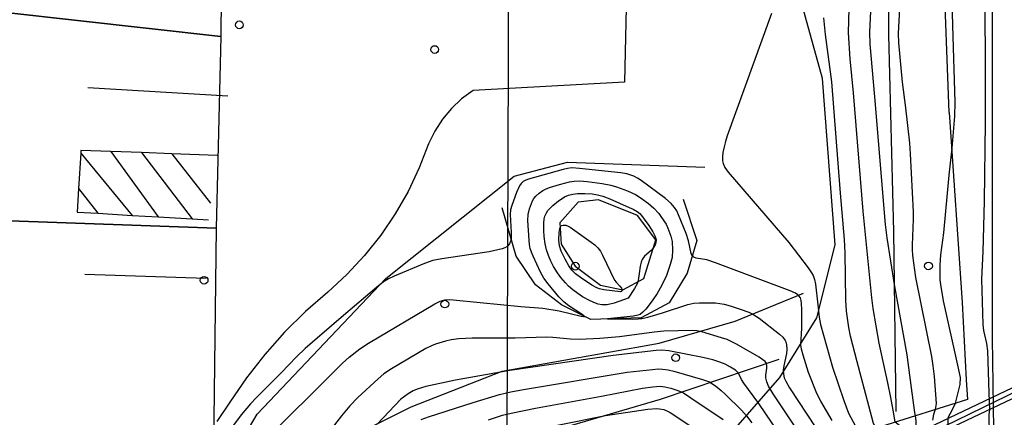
# Model space of a CAD drawing. Extents: x 0 to 85000, y -1 to 75000.
# Tile 59 of 147: x 39184 to 39312, y 61996 to 62048. Entities that reach past the tile are written whole.
import ezdxf

# ---------------------------------------------------------------- set-up
doc = ezdxf.new("R2010")
doc.units = 0
doc.header["$MEASUREMENT"] = 0
doc.header["$PDMODE"] = 33
doc.header["$PDSIZE"] = -3
for name, color, linetype in [('BOS3D_PAVEMENT_MARKINGS_LI', 15, 'CONTINUOUS'), ('CONTOUR_CLIP', 120, 'CONTINUOUS'), ('DTM_INFOTECHBREAKS_CLIP', 4, 'CONTINUOUS'), ('DTM_POINT', 158, 'CONTINUOUS'), ('FENCE_CLIP', 96, 'CONTINUOUS'), ('PARCELS_FULL_17_CLIP', 7, 'CONTINUOUS'), ('PARKING_CLIP', 78, 'CONTINUOUS'), ('RAIL_CLIP', 171, 'CONTINUOUS'), ('SIDEWALK_CLIP', 78, 'CONTINUOUS'), ('SPOT_ELEV', 82, 'CONTINUOUS')]:
    doc.layers.add(name, color=color, linetype=linetype)

msp = doc.modelspace()

# ---------------------------------------------------------------- linework, layer by layer
at = {"layer": 'BOS3D_PAVEMENT_MARKINGS_LI'}
for p, q in [((39211.11, 62037.9), (39192.87, 62038.99)), ((39191.96, 62030.52), (39191.68, 62025.92)), ((39191.96, 62030.52), (39198.64, 62022.42)), ((39195.87, 62030.72), (39202.05, 62022.21)), ((39199.85, 62030.57), (39195.87, 62030.72)), ((39199.85, 62030.57), (39206.48, 62021.95)), ((39203.82, 62030.41), (39199.85, 62030.57)), ((39203.82, 62030.41), (39208.85, 62024)), ((39209.73, 62030.18), (39203.82, 62030.41)), ((39191.68, 62025.92), (39194.2, 62022.69)), ((39194.2, 62022.69), (39198.64, 62022.42)), ((39198.64, 62022.42), (39202.05, 62022.21)), ((39202.05, 62022.21), (39206.48, 62021.95)), ((39206.48, 62021.95), (39208.6, 62021.82)), ((39208.27, 62014.2), (39192.51, 62014.74))]:
    msp.add_line(p, q, dxfattribs=at)
for points in [[(39195.87, 62030.72), (39191.98, 62030.87), (39191.96, 62030.52)], [(39191.68, 62025.92), (39191.5, 62022.85), (39194.2, 62022.69)]]:
    msp.add_lwpolyline(points, dxfattribs=at)
at = {"layer": 'CONTOUR_CLIP'}
for points, elevation in [([(39310.16, 61999.36), (39309.96, 62004.82), (39309.84, 62005.77), (39309.47, 62007.45), (39309.36, 62008.22), (39309.2, 62014.12), (39309.35, 62017.73), (39309.55, 62024.28), (39309.67, 62034.51), (39309.68, 62043.37), (39309.57, 62052.75), (39309.58, 62055.32), (39309.76, 62063.44), (39310.01, 62072.06), (39310.36, 62081.5), (39310.42, 62082.33), (39310.49, 62082.55), (39310.59, 62082.45), (39310.77, 62082.04), (39311.49, 62079.98), (39313.88, 62071.92)], 8), ([(39305.27, 61997), (39305.77, 61997.99), (39306.39, 62000.44), (39306.42, 62001.33), (39306.06, 62002.94), (39304.22, 62011.3), (39303.87, 62013.44), (39303.79, 62014.03), (39303.77, 62014.61), (39303.79, 62015.95), (39303.87, 62017.29), (39304.23, 62020.13), (39304.96, 62027.65), (39305.34, 62031.15), (39305.67, 62035.33), (39305.72, 62037.12), (39305.41, 62047.09), (39304.65, 62076.15)], 9), ([(39298.67, 62052.63), (39298.3, 62046.06), (39298.36, 62044.87), (39298.82, 62039.74), (39299.27, 62036.38), (39299.76, 62031.81), (39299.88, 62030.42), (39300.27, 62022.89), (39300.26, 62021.93), (39300.11, 62018.53), (39300.12, 62017.98), (39300.18, 62017.21), (39300.57, 62014.33), (39302.62, 62004.06), (39302.83, 62002.84), (39302.97, 62001.45), (39303.27, 61997.96), (39303.14, 61997.16), (39302.88, 61996.52), (39302.77, 61995.79)], 10), ([(39281.81, 62048.68), (39276.06, 62032.77), (39275.83, 62032.03), (39275.65, 62031.31), (39275.5, 62030.59), (39275.44, 62030.04), (39275.46, 62029.49), (39275.55, 62029.14), (39275.77, 62028.65), (39276.19, 62028.03), (39284.09, 62018.9), (39286.6, 62015.58), (39287.05, 62014.93), (39287.24, 62014.59), (39287.43, 62014.06), (39287.54, 62013.49), (39287.87, 62010.79), (39288.01, 62009.17), (39288.2, 62008.22), (39289.77, 62002.67), (39291.23, 61998.33), (39291.85, 61996.71), (39293.37, 61993.9)], 14), ([(39299.4, 61994.17), (39299.39, 61994.49), (39299.22, 61994.61), (39296.01, 61994.88), (39295.99, 61994.88), (39295.43, 61994.7), (39295.1, 61995.36), (39294.5, 61997.63), (39292.97, 62003.38), (39292.12, 62006.71), (39291.89, 62007.85), (39291.59, 62009.98), (39291.51, 62011.37), (39291.42, 62017.54), (39291.33, 62019.26), (39290.82, 62025.3), (39289.67, 62039.8), (39288.87, 62045.93), (39288.63, 62048.1)], 13), ([(39299.61, 61994.27), (39299.59, 61994.74), (39299.53, 61994.78), (39298.73, 61994.89), (39297.9, 61995.51), (39297.73, 61996.59), (39297.35, 61998.72), (39296.98, 62000.66), (39295.82, 62005.8), (39295.07, 62010.32), (39294.87, 62011.69), (39293.74, 62022.98), (39292.49, 62038.33), (39292.05, 62042.79), (39291.83, 62046.17), (39291.95, 62049.33)], 12), ([(39294.7, 62048.95), (39294.58, 62046.23), (39294.62, 62044.67), (39295.22, 62037.85), (39296.62, 62021.23), (39296.83, 62019.49), (39297.8, 62013.44), (39299.42, 62004.26), (39299.98, 62000), (39300.45, 61996.77), (39300.52, 61996.34), (39300.6, 61995.71), (39300.6, 61995.08), (39300.59, 61994.74)], 11), ([(39289.73, 61995.76), (39288.25, 61998.24), (39287.72, 61999.27), (39286.62, 62001.97), (39285.93, 62004.25), (39285.74, 62005.02), (39285.65, 62005.6), (39285.76, 62007.74), (39285.76, 62010.16), (39285.74, 62010.95), (39285.69, 62011.33), (39285.58, 62011.68), (39285.39, 62011.97), (39285.27, 62012.09), (39284.96, 62012.29), (39284.24, 62012.6), (39274.54, 62016.26), (39273.4, 62016.63), (39272.01, 62016.86), (39271.73, 62016.97), (39271.62, 62017.05), (39271.52, 62017.16), (39271.38, 62017.46), (39271.04, 62019.12), (39270.73, 62020.07), (39269.75, 62022.48), (39269.49, 62023.01), (39269.21, 62023.46), (39268.77, 62023.96), (39268.03, 62024.59), (39264.89, 62026.94), (39264.41, 62027.26), (39263.9, 62027.52), (39263.01, 62027.82), (39262.23, 62027.96), (39256.86, 62028.53), (39255.87, 62028.58), (39255.3, 62028.52), (39254.73, 62028.39), (39250.22, 62027.14), (39249.86, 62027), (39249.54, 62026.81), (39249.27, 62026.57), (39249.06, 62026.27), (39248.65, 62025.38), (39248.03, 62023.7), (39247.89, 62023.13), (39247.85, 62022.54), (39247.98, 62020.17), (39247.95, 62019.39), (39247.87, 62019.04), (39247.73, 62018.73), (39247.54, 62018.47), (39247.42, 62018.35), (39247.12, 62018.18), (39246.78, 62018.06), (39245.11, 62017.69), (39238.92, 62016.78), (39237.77, 62016.56), (39236.68, 62016.16), (39232.72, 62014.5), (39232.02, 62014.17), (39231.35, 62013.77), (39230.43, 62013.05), (39226.15, 62009.38), (39221.16, 62005.09), (39220.02, 62004.03), (39218.03, 62001.93), (39214.82, 61998.74), (39214.04, 61997.9), (39212.85, 61996.46), (39210.15, 61992.89)], 15), ([(39217.82, 61995.05), (39223.2, 62000.4), (39226.03, 62003.18), (39226.9, 62003.98), (39228.26, 62005.04), (39229.41, 62005.78), (39238.05, 62010.92), (39238.71, 62011.26), (39239.02, 62011.36), (39239.35, 62011.44), (39239.88, 62011.47), (39240.42, 62011.45), (39243.92, 62011.07), (39249.22, 62010.57), (39252.06, 62010.34), (39254.22, 62010), (39257.08, 62009.3), (39257.35, 62009.25), (39257.48, 62009.26), (39257.4, 62009.36), (39257.19, 62009.52), (39255.44, 62010.67), (39254.84, 62011.13), (39254.16, 62011.83), (39252.78, 62013.52), (39252.23, 62014.27), (39251.79, 62015.03), (39250.81, 62017.1), (39250.6, 62017.63), (39250.45, 62018.11), (39250.35, 62018.62), (39250.28, 62019.21), (39250.13, 62021.76), (39250.16, 62022.54), (39250.34, 62023.26), (39250.75, 62024.31), (39250.93, 62024.63), (39251.16, 62024.93), (39251.59, 62025.31), (39252.07, 62025.64), (39252.41, 62025.83), (39252.95, 62026.04), (39254.25, 62026.42), (39255.57, 62026.77), (39256.14, 62026.86), (39256.89, 62026.9), (39257.85, 62026.84), (39259.79, 62026.54), (39260.94, 62026.34), (39261.68, 62026.14), (39263.09, 62025.61), (39264.13, 62025.15), (39264.76, 62024.75), (39265.81, 62023.95), (39266.52, 62023.34), (39267.15, 62022.64), (39267.92, 62021.59), (39268.12, 62021.27), (39268.36, 62020.77), (39268.75, 62019.73), (39268.92, 62019.01), (39268.96, 62017.88), (39268.89, 62016.95), (39268.66, 62016.02), (39268.15, 62014.58), (39267.51, 62013.24), (39266.97, 62012.26), (39266.3, 62011.31), (39265.48, 62010.24), (39265.1, 62009.82), (39264.72, 62009.54), (39264.45, 62009.43), (39263.88, 62009.31), (39260.51, 62008.95), (39263.69, 62008.92), (39264.49, 62008.95), (39264.95, 62009.01), (39265.73, 62009.19), (39267.65, 62009.75), (39270.95, 62010.82), (39271.71, 62010.98), (39272.45, 62011.03), (39274.53, 62011.03), (39275.11, 62010.97), (39275.69, 62010.86), (39276.46, 62010.67), (39277.77, 62010.23), (39278.89, 62009.83), (39279.42, 62009.58), (39280.22, 62009.03), (39282.85, 62006.95), (39283.28, 62006.56), (39283.61, 62006.13), (39283.69, 62005.96), (39283.77, 62005.6), (39283.81, 62005.03), (39283.76, 62004.44), (39283.45, 62002.87), (39283.36, 62002.28), (39283.37, 62001.75), (39283.48, 62001.3), (39283.69, 62000.84), (39284.18, 62000.01), (39287.59, 61994.8)], 16), ([(39285.58, 61993.89), (39282.04, 61999.21), (39281.44, 62000.22), (39281.21, 62000.75), (39281.08, 62001.3), (39281.08, 62001.65), (39281.21, 62002.53), (39281.23, 62002.86), (39281.18, 62003.15), (39281, 62003.42), (39280.72, 62003.65), (39280.24, 62003.96), (39277.29, 62005.66), (39276.59, 62006.03), (39276.06, 62006.26), (39275.33, 62006.51), (39272.77, 62007.29), (39272.11, 62007.4), (39271.56, 62007.43), (39267.8, 62007.37), (39266.56, 62007.24), (39262.06, 62006.62), (39259.51, 62006.41), (39256.84, 62006.28), (39255.7, 62006.3), (39253.39, 62006.53), (39252.6, 62006.57), (39248.46, 62006.47), (39242.89, 62006.46), (39241.14, 62006.35), (39240.17, 62006.24), (39239.42, 62006.08), (39238.12, 62005.68), (39237.58, 62005.47), (39236.88, 62005.1), (39232.41, 62002.45), (39231.41, 62001.8), (39230.65, 62001.17), (39228.03, 61998.75), (39226.98, 61997.66), (39225.89, 61996.37), (39222.22, 61991.63)], 17), ([(39283.57, 61992.99), (39280.2, 61997.97), (39278.21, 62000.59), (39277.91, 62001.07), (39277.52, 62001.89), (39277.14, 62002.27), (39276.51, 62002.69), (39275.82, 62003.05), (39275.11, 62003.34), (39274.2, 62003.63), (39272.9, 62003.93), (39268.46, 62004.8), (39267.58, 62004.87), (39266.84, 62004.84), (39261.25, 62004.2), (39247.8, 62002.23), (39240.71, 62000.99), (39236.87, 62000.15), (39235.74, 61999.83), (39235.21, 61999.59), (39234.55, 61999.2), (39234.07, 61998.88), (39233.62, 61998.51), (39230.53, 61995.26)], 18), ([(39236.26, 61995.88), (39237.19, 61996.2), (39243, 61998.09), (39246.43, 61999.12), (39247.9, 61999.47), (39249.58, 61999.79), (39263.07, 62002.04), (39266.33, 62002.39), (39267.09, 62002.44), (39267.65, 62002.42), (39268.39, 62002.32), (39269.13, 62002.16), (39272.84, 62001.07), (39273.75, 62000.75), (39274.08, 62000.57), (39274.55, 62000.25), (39275.29, 61999.65), (39275.86, 61999.13), (39277.92, 61997.08), (39278.57, 61996.37), (39279.25, 61995.43)], 19), ([(39315.34, 62001.87), (39315.03, 61998.65), (39314.67, 61996), (39314.36, 61994.49), (39313.07, 61988.98), (39312.63, 61987.3), (39312.34, 61986.45), (39311.84, 61985.36), (39311.23, 61984.17), (39311.08, 61983.94), (39310.96, 61983.85), (39310.88, 61983.97), (39310.82, 61984.23), (39310.73, 61985.31), (39310.24, 61993.85), (39310.14, 61995.65), (39310.14, 61996.53), (39310.2, 61996.84), (39310.24, 61997.13), (39310.16, 61999.36)], 8), ([(39245.02, 61995.85), (39246.82, 61996.42), (39247.94, 61996.68), (39251.13, 61997.33), (39259.71, 61998.92), (39265.04, 61999.94), (39266.38, 62000.14), (39267.33, 62000.19), (39267.97, 62000.12), (39268.72, 61999.93), (39269.65, 61999.64), (39270.36, 61999.33), (39271.34, 61998.71), (39275.54, 61995.86)], 20), ([(39248.19, 61993.97), (39260.23, 61996.41), (39265.75, 61997.2), (39266.9, 61997.3), (39267.27, 61997.28), (39267.8, 61997.16), (39268.13, 61997.04), (39268.66, 61996.77), (39274, 61993.25)], 21), ([(39302.64, 61910.57), (39302.87, 61912.65), (39302.95, 61916.28), (39304.11, 61967.24), (39304.35, 61979.55), (39304.66, 61991.15), (39304.82, 61996.02), (39304.87, 61996.21), (39305.27, 61997)], 9)]:
    msp.add_lwpolyline(points, dxfattribs=dict(at, elevation=elevation))
for points, elevation in [([(39263.19, 62011.64), (39261.38, 62011.02), (39260.47, 62010.8), (39260.11, 62010.77), (39259.77, 62010.8), (39259.26, 62010.89), (39258.92, 62010.99), (39258.24, 62011.29), (39257.26, 62011.82), (39256.62, 62012.24), (39255.99, 62012.72), (39255.4, 62013.23), (39255.01, 62013.63), (39254.41, 62014.33), (39253.97, 62014.94), (39253.46, 62015.78), (39253.1, 62016.48), (39252.81, 62017.21), (39252.57, 62017.95), (39252.4, 62018.71), (39252.26, 62019.68), (39252.2, 62020.45), (39252.2, 62021.42), (39252.26, 62021.98), (39252.35, 62022.3), (39252.55, 62022.76), (39252.73, 62023.05), (39252.97, 62023.33), (39253.38, 62023.71), (39254.12, 62024.3), (39254.58, 62024.63), (39254.9, 62024.82), (39255.43, 62025.03), (39256, 62025.17), (39256.57, 62025.25), (39257.54, 62025.26), (39258.5, 62025.2), (39259.2, 62025.09), (39259.87, 62024.91), (39260.78, 62024.55), (39263.3, 62023.46), (39263.83, 62023.21), (39264.34, 62022.92), (39264.69, 62022.64), (39264.92, 62022.39), (39265.28, 62021.93), (39265.85, 62021.1), (39266.39, 62020.26), (39266.67, 62019.75), (39266.8, 62019.41), (39266.83, 62019.23), (39266.8, 62018.89), (39266.68, 62018.57), (39266.41, 62018.11), (39266.17, 62017.83), (39265.32, 62017.09), (39265.09, 62016.81), (39265, 62016.66), (39264.88, 62016.32), (39264.75, 62015.79), (39264.6, 62014.86), (39264.5, 62013.93), (39264.41, 62013.6), (39264.02, 62012.89)], 17), ([(39262.19, 62012.46), (39260.01, 62012.73), (39259.44, 62012.86), (39259.11, 62012.98), (39258.45, 62013.34), (39256.98, 62014.34), (39256.35, 62014.81), (39255.85, 62015.28), (39255.45, 62015.85), (39254.99, 62016.71), (39254.48, 62017.77), (39254.25, 62018.47), (39254.18, 62019.2), (39254.21, 62020.17), (39254.29, 62020.71), (39254.4, 62020.99), (39254.48, 62021.08), (39254.73, 62021.16), (39255.05, 62021.14), (39255.38, 62021.03), (39255.65, 62020.89), (39258.38, 62018.95), (39258.83, 62018.6), (39259.23, 62018.2), (39259.56, 62017.74), (39259.84, 62017.23), (39261.4, 62014), (39261.6, 62013.71), (39262.11, 62013.2), (39262.32, 62012.94), (39262.4, 62012.7), (39262.37, 62012.6), (39262.31, 62012.52)], 18)]:
    msp.add_lwpolyline(points, close=True, dxfattribs=dict(at, elevation=elevation))
at = {"layer": 'DTM_INFOTECHBREAKS_CLIP'}
for points in [[(39304.92, 62035.79, 9.21), (39303.47, 62075.02, 9.22), (39303.24, 62108.29, 9.02), (39301.65, 62148.97, 9.13), (39300.61, 62187.44, 9.87), (39301.28, 62216.95, 8.89), (39302.47, 62240.38, 8.46), (39302, 62263.88, 8.52), (39302.12, 62273.86, 8.8)], [(39309.79, 62251.7, 8.3), (39310.04, 62207.04, 8.45), (39309.45, 62156.68, 8.33), (39310.35, 62106.34, 8.19), (39310.53, 62054.6, 7.77), (39310.54, 62006.4, 7.86), (39311.42, 61947.45, 8.22)], [(39298.05, 61996.9, 11.87), (39297.73, 62020.3, 10.62), (39297.1, 62045.91, 10.06), (39297.06, 62081.4, 10.81), (39296.24, 62110.66, 11.58)], [(39263, 62053.38, 14.35), (39262.72, 62039.73, 14.35), (39243, 62038.66, 14.21), (39241.52, 62037.58, 14.23), (39240.18, 62036.32, 14.25), (39239.01, 62034.92, 14.25), (39238.02, 62033.38, 14.25), (39237.22, 62031.73, 14.24), (39236.01, 62028.58, 14.23), (39234.56, 62025.54, 14.22), (39232.88, 62022.61, 14.21), (39230.99, 62019.82, 14.21), (39228.88, 62017.19, 14.21), (39226.59, 62014.72, 14.21), (39224.11, 62012.43, 14.21), (39221.21, 62009.91, 14.23), (39218.47, 62007.21, 14.25), (39215.9, 62004.33, 14.25), (39213.53, 62001.31, 14.25), (39211.35, 61998.13, 14.23), (39209.65, 61995.63, 14.38)], [(39268.24, 61984.71, 24.25), (39276.6, 61994.09, 20.32), (39282.9, 62001.33, 16.15), (39287.74, 62009.09, 14.06), (39290.1, 62018.58, 13.45), (39288.44, 62040.2, 13.45), (39285.04, 62052.62, 13.85)], [(39304.92, 62035.79, 9.21), (39306.64, 62011.09, 8.23), (39307.16, 62001.04, 8.8), (39307.34, 61998.49, 8.4), (39296.01, 61994.92, 12.72), (39283.67, 61990.15, 18.7), (39270.85, 61983.77, 23.75), (39258.15, 61976.66, 27.34), (39228.15, 61961.41, 26.69), (39222.41, 61958.49, 24.28), (39214.62, 61954.22, 19.09), (39209.38, 61951.64, 16.88), (39208.22, 61951.18, 15.34), (39203.01, 61949.2, 14.71), (39202.02, 61951.78, 14.79)], [(39208.16, 61951.95, 15.34), (39207.16, 61962.91, 15.64), (39206.28, 61973.54, 15.92), (39208.37, 61985.45, 15.87), (39214.91, 61996.56, 15.51), (39231.64, 62014.2, 14.98), (39248.34, 62027.51, 14.54), (39255.29, 62029.32, 14.59), (39273.16, 62028.68, 14.09)], [(39270.34, 62024.54, 14.32), (39272.11, 62019.13, 14.72), (39270.86, 62014.89, 15.24), (39268.5, 62011.06, 15.62), (39264.87, 62009.1, 15.92), (39258.32, 62008.86, 16.03), (39254.51, 62010.78, 15.79), (39251.12, 62013.38, 15.26), (39248.61, 62017.1, 15.05), (39246.81, 62023.4, 14.9)], [(39211.17, 61981.57, 17.06), (39221.52, 61990.79, 16.99), (39234.94, 61997.51, 18.47), (39246.79, 62002.14, 17.98), (39267.21, 62005.78, 17.72), (39277.09, 62008.68, 16.39), (39286, 62012.29, 14.92)], [(39213.78, 61974.7, 19.35), (39221.61, 61979.57, 20.92), (39240.32, 61989.54, 21.22), (39246.84, 61992.48, 21.44), (39267.37, 61998.52, 20.76), (39282.84, 62003.73, 16.62)]]:
    msp.add_polyline3d(points, dxfattribs=at)
msp.add_polyline3d([(39265.21, 62014.22, 16.73), (39266.78, 62019.25, 17.1), (39264.38, 62022.42, 17.28), (39259.34, 62024.43, 17.44), (39256.68, 62024.15, 17.83), (39254.29, 62021.44, 17.99), (39254.46, 62018.66, 18.2), (39256.3, 62015.81, 18.46), (39259.57, 62013.33, 18.32), (39262.47, 62012.72, 18.16)], close=True, dxfattribs=at)
at = {"layer": 'DTM_POINT'}
for p in [(39212.61, 62047.19, 14.57), (39238.02, 62043.98, 14.38), (39302.25, 62015.84, 9.29), (39208.02, 62013.98, 14.5), (39239.33, 62010.88, 16.12), (39269.37, 62003.9, 18.24)]:
    msp.add_point(p, dxfattribs=at)
at = {"layer": 'FENCE_CLIP'}
msp.add_lwpolyline([(39548.81, 62115.05), (39514.39, 62098.41), (39473.91, 62077.52), (39296.17, 61991.02), (39267.22, 61978.86), (39234.8, 61963.68), (39182.84, 61938.11), (39160.65, 61927.6)], dxfattribs=at)
at = {"layer": 'PARCELS_FULL_17_CLIP'}
for points in [[(39424, 62867.72), (39425.64, 62823.98), (39442.88, 62594.44), (39443.1, 62591.58), (39446.47, 62177.41), (39447.39, 62063.92), (39247.37, 61968.67), (39247.9, 62129.22), (39299.34, 62230.02), (39299.38, 62286.98), (39241.36, 62313.17), (39262.47, 62359.68), (39299.32, 62342.44), (39299.44, 62366.57), (39299.46, 62389.77), (39299.48, 62420.02), (39299.51, 62453.18), (39299.59, 62557.89), (39298.19, 62797.16), (39298.13, 62897.98), (39273.74, 62898.86), (39273.71, 62943.15)], [(39424, 62867.72), (39425.64, 62823.98), (39442.88, 62594.44), (39443.1, 62591.58), (39446.47, 62177.41), (39447.39, 62063.92), (39247.37, 61968.67), (39247.9, 62129.22), (39299.34, 62230.02), (39299.38, 62286.98), (39241.36, 62313.17), (39262.47, 62359.68), (39299.32, 62342.44), (39299.44, 62366.57), (39299.46, 62389.77), (39299.48, 62420.02), (39299.51, 62453.18), (39299.59, 62557.89), (39298.19, 62797.16), (39298.13, 62897.98), (39273.74, 62898.86), (39273.71, 62943.15)], [(39424, 62867.72), (39425.64, 62823.98), (39442.88, 62594.44), (39443.1, 62591.58), (39446.47, 62177.41), (39447.39, 62063.92), (39247.37, 61968.67), (39247.9, 62129.22), (39299.34, 62230.02), (39299.38, 62286.98), (39241.36, 62313.17), (39262.47, 62359.68), (39299.32, 62342.44), (39299.44, 62366.57), (39299.46, 62389.77), (39299.48, 62420.02), (39299.51, 62453.18), (39299.59, 62557.89), (39298.19, 62797.16), (39298.13, 62897.98), (39273.74, 62898.86), (39273.71, 62943.15)], [(39424, 62867.72), (39425.64, 62823.98), (39442.88, 62594.44), (39443.1, 62591.58), (39446.47, 62177.41), (39447.39, 62063.92), (39247.37, 61968.67), (39247.9, 62129.22), (39299.34, 62230.02), (39299.38, 62286.98), (39241.36, 62313.17), (39262.47, 62359.68), (39299.32, 62342.44), (39299.44, 62366.57), (39299.46, 62389.77), (39299.48, 62420.02), (39299.51, 62453.18), (39299.59, 62557.89), (39298.19, 62797.16), (39298.13, 62897.98), (39273.74, 62898.86), (39273.71, 62943.15)], [(39210.39, 62071.35), (39210.21, 62045.66), (39154.19, 62051.97), (39159.63, 62071.36), (39160.34, 62073.9)], [(39210.21, 62045.66), (39209.57, 62020.75), (39142.47, 62023.15), (39151.49, 62043.26), (39154.19, 62051.97)], [(39209.57, 62020.75), (39209.2, 61988.8), (39156.74, 61992.58), (39142.47, 62023.15)]]:
    msp.add_lwpolyline(points, close=True, dxfattribs=at)
at = {"layer": 'PARKING_CLIP'}
msp.add_lwpolyline([(39263, 62053.38), (39262.72, 62039.73), (39243, 62038.66), (39241.52, 62037.58), (39240.18, 62036.32), (39239.01, 62034.92), (39238.02, 62033.38), (39237.22, 62031.73), (39236.01, 62028.58), (39234.56, 62025.54), (39232.88, 62022.61), (39230.99, 62019.82), (39228.88, 62017.19), (39226.59, 62014.72), (39224.11, 62012.43), (39221.21, 62009.91), (39218.47, 62007.21), (39215.9, 62004.34), (39213.53, 62001.31), (39211.35, 61998.13), (39209.65, 61995.63)], dxfattribs=at)
at = {"layer": 'RAIL_CLIP'}
msp.add_lwpolyline([(39309.11, 63033.36), (39310.41, 62621.41), (39311.07, 62550.61), (39310.46, 62506.15), (39310.45, 62459.02), (39310.14, 62405.01), (39309.86, 62360.24), (39309.68, 62310.53), (39309.79, 62251.7), (39310.04, 62207.04), (39309.44, 62156.68), (39310.35, 62106.34), (39310.53, 62054.6), (39310.54, 62006.4), (39311.42, 61947.45), (39310.38, 61912.67), (39309.61, 61870.89), (39309.83, 61822.69), (39310.02, 61770.52), (39309.63, 61726.07), (39309.79, 61662.35), (39309.75, 61507.68)], dxfattribs=at)
at = {"layer": 'SIDEWALK_CLIP'}
msp.add_lwpolyline([(39372.54, 62018.32), (39296.18, 61981.29), (39269.47, 61968.62), (39267.08, 61967.49), (39235.64, 61952.68), (39199.03, 61935.41), (39165.45, 61918.27), (39148.33, 61910.53), (39128.54, 61901.56), (39124.25, 61909.65), (39158.3, 61925.71), (39159.17, 61926.13), (39160.99, 61926.97), (39186.52, 61938.81), (39228.65, 61958.99), (39262.67, 61975.52), (39296.17, 61990.53), (39318.2, 62000.97)], dxfattribs=at)
at = {"layer": 'SPOT_ELEV'}
msp.add_point((39256.3, 62015.81, 18.46), dxfattribs=at)

doc.saveas('drawing.dxf')
